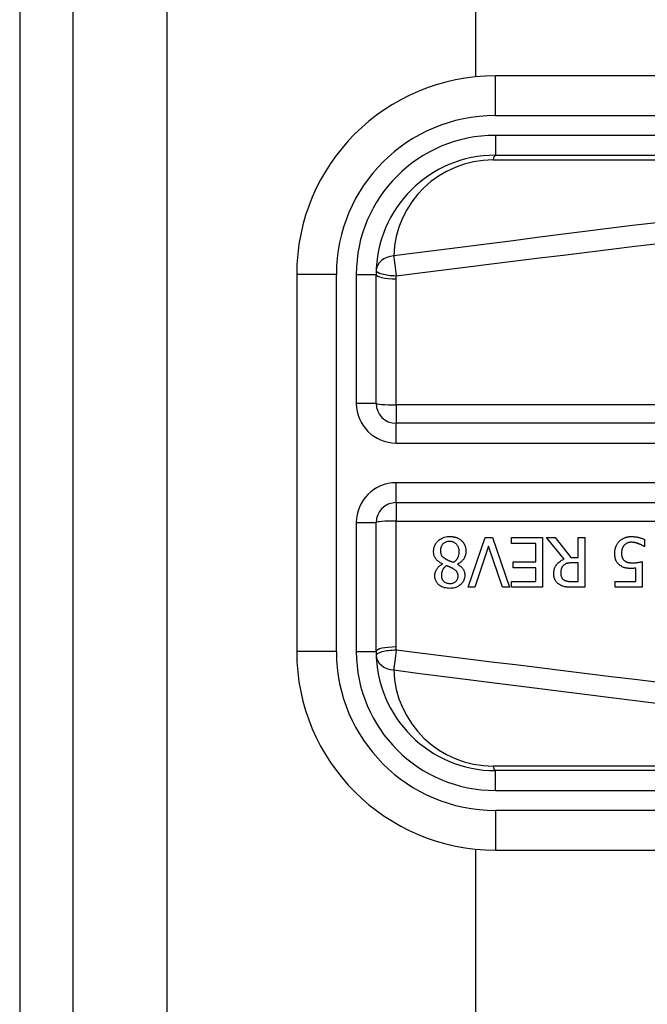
# Model space of a CAD drawing. Header units: inches. Extents: x 3.4 to 82.4, y 3.9 to 45.4.
# Tile 10 of 114: x 3.354 to 3.976, y 11.607 to 12.584. Entities that reach past the tile are written whole.
import ezdxf

# ---------------------------------------------------------------- set-up
doc = ezdxf.new("R2010")
doc.units = ezdxf.units.IN
doc.header["$MEASUREMENT"] = 0
doc.layers.add('Visible Edges(ANSI)', color=7, linetype='Continuous', lineweight=25)
doc.layers.add('Visible Tangent Edges(ANSI)', color=7, linetype='Continuous', lineweight=25)

msp = doc.modelspace()

# ---------------------------------------------------------------- linework, layer by layer
at = {"layer": 'Visible Edges(ANSI)'}
for p, q in [((3.35379, 31.551), (3.35379, 8.04)), ((3.40679, 8.04), (3.40679, 31.551)), ((3.80581, 12.52692), (3.80581, 27.06408)), ((4.4741, 12.52786), (3.82503, 12.52786)), ((3.82503, 12.44912), (4.4741, 12.44912)), ((3.62818, 12.33101), (3.62818, 11.95699)), ((3.70692, 12.20304), (3.70692, 12.33101)), ((4.37859, 12.18336), (3.72661, 12.18336)), ((3.72661, 12.10464), (4.37859, 12.10464)), ((3.70692, 11.95699), (3.70692, 12.08496)), ((3.79804, 12.02075), (3.81498, 12.06997)), ((3.81498, 12.06997), (3.82204, 12.06997)), ((3.82204, 12.06997), (3.83899, 12.02075)), ((3.84091, 12.06414), (3.84091, 12.06997)), ((3.84091, 12.06997), (3.87169, 12.06997)), ((3.87169, 12.06997), (3.87169, 12.02075)), ((3.89311, 12.04855), (3.8756, 12.06997)), ((3.8756, 12.06997), (3.8841, 12.06997)), ((3.8841, 12.06997), (3.89965, 12.05038)), ((3.90715, 12.06997), (3.91369, 12.06997)), ((3.90715, 12.05038), (3.90715, 12.06997)), ((3.91369, 12.06997), (3.91369, 12.02075)), ((3.97263, 12.06821), (3.97263, 12.06123)), ((3.81833, 12.06163), (3.8047, 12.02075)), ((3.83197, 12.02075), (3.81833, 12.06163)), ((3.86515, 12.06414), (3.84091, 12.06414)), ((3.86515, 12.04588), (3.86515, 12.06414)), ((3.97263, 12.06123), (3.97215, 12.06123)), ((3.89965, 12.05038), (3.90715, 12.05038)), ((3.77255, 12.04376), (3.77255, 12.04396)), ((3.78755, 12.04368), (3.78755, 12.04349)), ((3.84254, 12.04006), (3.84254, 12.04588)), ((3.84254, 12.04588), (3.86515, 12.04588)), ((3.86515, 12.04006), (3.84254, 12.04006)), ((3.86515, 12.02658), (3.86515, 12.04006)), ((3.90715, 12.04492), (3.90141, 12.04492)), ((3.90715, 12.02642), (3.90715, 12.04492)), ((3.96426, 12.02654), (3.96426, 12.03966)), ((3.9706, 12.04612), (3.9706, 12.02075)), ((3.8047, 12.02075), (3.79804, 12.02075)), ((3.83899, 12.02075), (3.83197, 12.02075)), ((3.84091, 12.02658), (3.86515, 12.02658)), ((3.84091, 12.02075), (3.84091, 12.02658)), ((3.87169, 12.02075), (3.84091, 12.02075)), ((3.90065, 12.02642), (3.90715, 12.02642)), ((3.91369, 12.02075), (3.90101, 12.02075)), ((3.9436, 12.02075), (3.9436, 12.02654)), ((3.9436, 12.02654), (3.96426, 12.02654)), ((3.9706, 12.02075), (3.9436, 12.02075)), ((4.4741, 11.83888), (3.82503, 11.83888)), ((3.80581, 8.7124), (3.80581, 11.76108)), ((3.82503, 11.76014), (4.4741, 11.76014))]:
    msp.add_line(p, q, dxfattribs=at)
at = {"layer": 'Visible Edges(ANSI)', "flags": 128}
for points in [[(3.76382, 12.05625), (3.76384, 12.05711), (3.76391, 12.05797), (3.76402, 12.05882), (3.76419, 12.05966), (3.7644, 12.06048), (3.76467, 12.0613), (3.76499, 12.06211), (3.76537, 12.06288), (3.76579, 12.06363), (3.76625, 12.06435), (3.76676, 12.06504), (3.76731, 12.0657), (3.76791, 12.06634), (3.76858, 12.06698), (3.76935, 12.06763), (3.77023, 12.06828), (3.77121, 12.0689), (3.77229, 12.06948), (3.77348, 12.06999), (3.77471, 12.0704), (3.77597, 12.07071), (3.77725, 12.07092), (3.77855, 12.07104), (3.77985, 12.07108)], [(3.77985, 12.07108), (3.78029, 12.07108), (3.78073, 12.07107), (3.78117, 12.07105), (3.7816, 12.07102), (3.78204, 12.07098), (3.78248, 12.07093), (3.78291, 12.07088), (3.78334, 12.07081), (3.78377, 12.07074), (3.7842, 12.07065), (3.78463, 12.07055), (3.78505, 12.07045), (3.78547, 12.07033), (3.78589, 12.0702), (3.78631, 12.07006), (3.78673, 12.06991), (3.78723, 12.06971), (3.7878, 12.06947), (3.78842, 12.06916), (3.78909, 12.06879), (3.78977, 12.06837), (3.79043, 12.0679), (3.79106, 12.0674), (3.79165, 12.06686)], [(3.94767, 12.06618), (3.94818, 12.06671), (3.94873, 12.0672), (3.94929, 12.06767), (3.94988, 12.0681), (3.9505, 12.0685), (3.95113, 12.06888), (3.95178, 12.06923), (3.95244, 12.06954), (3.95308, 12.06981), (3.95368, 12.07003), (3.95424, 12.07022), (3.95476, 12.07037), (3.95523, 12.07049), (3.95565, 12.07059), (3.95606, 12.07067), (3.95647, 12.07074), (3.95687, 12.07081), (3.95728, 12.07086), (3.95769, 12.0709), (3.9581, 12.07094), (3.95851, 12.07097), (3.95893, 12.07099), (3.95934, 12.071), (3.95975, 12.071)], [(3.95975, 12.071), (3.96027, 12.071), (3.9608, 12.07099), (3.96132, 12.07096), (3.96184, 12.07093), (3.96236, 12.07089), (3.96288, 12.07085), (3.9634, 12.07079), (3.96391, 12.07073), (3.96443, 12.07065), (3.96494, 12.07057), (3.96546, 12.07048), (3.96597, 12.07038), (3.96648, 12.07027), (3.967, 12.07015), (3.96753, 12.07003), (3.96807, 12.06988), (3.96862, 12.06973), (3.96919, 12.06956), (3.96976, 12.06938), (3.97034, 12.06918), (3.97091, 12.06896), (3.97149, 12.06873), (3.97206, 12.06848), (3.97263, 12.06821)], [(3.77977, 12.06618), (3.77899, 12.06615), (3.77821, 12.06608), (3.77744, 12.06596), (3.77669, 12.06577), (3.77595, 12.06552), (3.77525, 12.06522), (3.77463, 12.06488), (3.77408, 12.06451), (3.77359, 12.06413), (3.77317, 12.06374), (3.77279, 12.06335), (3.77245, 12.06294), (3.77213, 12.06251), (3.77185, 12.06206), (3.7716, 12.06159), (3.77137, 12.06111), (3.77118, 12.0606), (3.77101, 12.06009), (3.77088, 12.05957), (3.77077, 12.05904), (3.77069, 12.0585), (3.77064, 12.05797), (3.77061, 12.05743), (3.7706, 12.05689)], [(3.78922, 12.05589), (3.7892, 12.05668), (3.78913, 12.05746), (3.78902, 12.05823), (3.78885, 12.059), (3.78863, 12.05975), (3.78834, 12.06048), (3.78802, 12.06117), (3.78765, 12.0618), (3.78727, 12.06237), (3.78687, 12.06288), (3.78646, 12.06335), (3.78604, 12.06376), (3.78561, 12.06414), (3.78516, 12.06449), (3.78469, 12.06481), (3.7842, 12.06511), (3.78369, 12.06536), (3.78315, 12.06559), (3.78261, 12.06577), (3.78205, 12.06592), (3.78149, 12.06604), (3.78092, 12.06612), (3.78035, 12.06616), (3.77977, 12.06618)], [(3.79165, 12.06686), (3.79195, 12.06656), (3.79223, 12.06626), (3.79251, 12.06596), (3.79277, 12.06564), (3.79302, 12.06532), (3.79327, 12.06499), (3.7935, 12.06465), (3.79372, 12.06431), (3.79393, 12.06396), (3.79413, 12.0636), (3.79432, 12.06324), (3.7945, 12.06287), (3.79467, 12.06249), (3.79483, 12.06208), (3.795, 12.06163), (3.79516, 12.06114), (3.79532, 12.06062), (3.79546, 12.06006), (3.79559, 12.05946), (3.7957, 12.05884), (3.79578, 12.05823), (3.79584, 12.05761), (3.79587, 12.05699), (3.79588, 12.05637)], [(3.94332, 12.05433), (3.94333, 12.05482), (3.94334, 12.05531), (3.94337, 12.0558), (3.94341, 12.05628), (3.94346, 12.05676), (3.94352, 12.05725), (3.9436, 12.05772), (3.94369, 12.0582), (3.94379, 12.05867), (3.9439, 12.05915), (3.94403, 12.05962), (3.94417, 12.06008), (3.94432, 12.06055), (3.94449, 12.06101), (3.94468, 12.06148), (3.94489, 12.06197), (3.94513, 12.06247), (3.9454, 12.06299), (3.94569, 12.06351), (3.94602, 12.06405), (3.94637, 12.06458), (3.94677, 12.06512), (3.9472, 12.06565), (3.94767, 12.06618)], [(3.95253, 12.06231), (3.95236, 12.0621), (3.9522, 12.06189), (3.95204, 12.06167), (3.95189, 12.06145), (3.95175, 12.06123), (3.95161, 12.06101), (3.95148, 12.06078), (3.95135, 12.06054), (3.95123, 12.06031), (3.95112, 12.06007), (3.95101, 12.05982), (3.95091, 12.05958), (3.95082, 12.05933), (3.95072, 12.05908), (3.95064, 12.05882), (3.95055, 12.05852), (3.95045, 12.05817), (3.95036, 12.05778), (3.95027, 12.05733), (3.95019, 12.05683), (3.95012, 12.05628), (3.95007, 12.05568), (3.95003, 12.05501), (3.95002, 12.05429)], [(3.95963, 12.0653), (3.95939, 12.0653), (3.95915, 12.06529), (3.95891, 12.06528), (3.95867, 12.06526), (3.95843, 12.06523), (3.9582, 12.06521), (3.95796, 12.06517), (3.95773, 12.06513), (3.95749, 12.06509), (3.95726, 12.06504), (3.95703, 12.06498), (3.9568, 12.06492), (3.95657, 12.06486), (3.95634, 12.06479), (3.95611, 12.06471), (3.95589, 12.06463), (3.95565, 12.06454), (3.95533, 12.0644), (3.95492, 12.06421), (3.95445, 12.06394), (3.95394, 12.0636), (3.95344, 12.06321), (3.95297, 12.06278), (3.95253, 12.06231)], [(3.96685, 12.06386), (3.96665, 12.06393), (3.96644, 12.064), (3.96624, 12.06407), (3.96603, 12.06414), (3.96583, 12.06421), (3.96562, 12.06427), (3.96541, 12.06434), (3.9652, 12.0644), (3.96499, 12.06446), (3.96478, 12.06452), (3.96457, 12.06458), (3.96437, 12.06464), (3.96416, 12.0647), (3.96395, 12.06476), (3.96374, 12.06481), (3.96353, 12.06486), (3.96332, 12.06491), (3.96308, 12.06497), (3.96275, 12.06503), (3.96232, 12.06511), (3.96179, 12.06518), (3.96117, 12.06524), (3.96045, 12.06528), (3.95963, 12.0653)], [(3.97215, 12.06123), (3.97205, 12.06131), (3.97193, 12.06139), (3.9718, 12.06148), (3.97166, 12.06157), (3.97152, 12.06166), (3.97136, 12.06176), (3.97119, 12.06186), (3.97102, 12.06196), (3.97083, 12.06206), (3.97064, 12.06217), (3.97043, 12.06228), (3.97021, 12.0624), (3.96999, 12.06251), (3.96975, 12.06263), (3.96951, 12.06275), (3.96925, 12.06287), (3.96898, 12.06299), (3.96871, 12.06311), (3.96842, 12.06324), (3.96813, 12.06336), (3.96782, 12.06349), (3.96751, 12.06361), (3.96718, 12.06374), (3.96685, 12.06386)], [(3.77255, 12.04396), (3.77186, 12.0443), (3.77117, 12.04466), (3.77049, 12.04504), (3.76983, 12.04544), (3.76919, 12.04587), (3.76856, 12.04633), (3.76796, 12.04682), (3.76739, 12.04733), (3.76685, 12.04788), (3.76635, 12.04843), (3.76592, 12.04898), (3.76555, 12.04952), (3.76523, 12.05007), (3.76495, 12.05061), (3.76471, 12.05115), (3.76451, 12.05169), (3.76434, 12.05224), (3.76419, 12.0528), (3.76407, 12.05337), (3.76398, 12.05394), (3.7639, 12.05451), (3.76386, 12.05509), (3.76383, 12.05567), (3.76382, 12.05625)], [(3.7706, 12.05689), (3.77061, 12.05636), (3.77064, 12.05582), (3.77069, 12.05529), (3.77077, 12.05476), (3.77088, 12.05423), (3.77102, 12.05372), (3.77119, 12.05322), (3.77139, 12.05277), (3.77161, 12.05236), (3.77184, 12.05199), (3.77208, 12.05167), (3.77234, 12.05137), (3.7726, 12.05109), (3.77288, 12.05082), (3.77318, 12.05055), (3.77349, 12.05029), (3.77382, 12.05004), (3.77416, 12.04979), (3.77451, 12.04955), (3.77487, 12.04931), (3.77524, 12.04908), (3.77562, 12.04886), (3.776, 12.04864), (3.77638, 12.04843)], [(3.77638, 12.04843), (3.77654, 12.04834), (3.7767, 12.04826), (3.77686, 12.04817), (3.77703, 12.04809), (3.77721, 12.048), (3.77739, 12.04791), (3.77759, 12.04782), (3.77779, 12.04773), (3.77801, 12.04764), (3.77824, 12.04754), (3.77849, 12.04743), (3.77875, 12.04732), (3.77903, 12.04721), (3.77933, 12.04709), (3.77964, 12.04696), (3.77998, 12.04682), (3.78034, 12.04667), (3.78073, 12.04652), (3.78114, 12.04635), (3.78157, 12.04618), (3.78203, 12.04599), (3.78253, 12.04579), (3.78305, 12.04558), (3.7836, 12.04536)], [(3.7836, 12.04536), (3.78395, 12.0456), (3.7843, 12.04586), (3.78464, 12.04612), (3.78497, 12.04639), (3.78529, 12.04667), (3.78559, 12.04696), (3.78589, 12.04727), (3.78618, 12.04758), (3.78646, 12.0479), (3.78673, 12.04823), (3.78698, 12.04858), (3.78723, 12.04893), (3.78747, 12.04931), (3.78772, 12.04974), (3.78797, 12.05021), (3.78821, 12.05072), (3.78843, 12.05128), (3.78864, 12.05189), (3.78882, 12.05254), (3.78897, 12.0532), (3.78908, 12.05387), (3.78916, 12.05454), (3.78921, 12.05521), (3.78922, 12.05589)], [(3.79588, 12.05637), (3.79587, 12.05583), (3.79584, 12.0553), (3.79579, 12.05477), (3.79572, 12.05424), (3.79563, 12.05372), (3.79552, 12.0532), (3.79539, 12.05269), (3.79524, 12.05218), (3.79507, 12.05168), (3.79487, 12.05118), (3.79465, 12.05067), (3.79439, 12.05013), (3.79408, 12.04957), (3.79373, 12.04899), (3.79332, 12.0484), (3.79286, 12.04779), (3.79233, 12.04719), (3.79175, 12.04658), (3.79112, 12.04601), (3.79045, 12.04547), (3.78976, 12.04497), (3.78905, 12.04451), (3.78831, 12.04408), (3.78755, 12.04368)], [(3.8829, 12.03411), (3.88291, 12.0346), (3.88292, 12.03509), (3.88295, 12.03558), (3.883, 12.03607), (3.88305, 12.03655), (3.88312, 12.03704), (3.88321, 12.03752), (3.88331, 12.038), (3.88342, 12.03847), (3.88355, 12.03894), (3.8837, 12.03941), (3.88386, 12.03987), (3.88404, 12.04033), (3.88429, 12.04088), (3.88464, 12.04157), (3.88511, 12.04236), (3.88573, 12.04324), (3.8865, 12.04418), (3.88743, 12.04512), (3.88845, 12.04599), (3.88953, 12.04676), (3.89068, 12.04745), (3.89187, 12.04804), (3.89311, 12.04855)], [(3.94838, 12.04245), (3.94788, 12.04285), (3.94741, 12.04327), (3.94695, 12.04371), (3.94652, 12.04417), (3.94612, 12.04466), (3.94574, 12.04517), (3.94539, 12.0457), (3.94506, 12.04625), (3.94477, 12.04679), (3.94452, 12.04733), (3.94431, 12.04785), (3.94413, 12.04837), (3.94397, 12.04887), (3.94384, 12.04936), (3.94373, 12.04985), (3.94364, 12.05034), (3.94356, 12.05083), (3.94349, 12.05133), (3.94344, 12.05183), (3.94339, 12.05233), (3.94336, 12.05284), (3.94334, 12.05334), (3.94332, 12.05384), (3.94332, 12.05433)], [(3.95002, 12.05429), (3.95002, 12.05402), (3.95003, 12.05374), (3.95004, 12.05346), (3.95005, 12.05319), (3.95007, 12.05292), (3.9501, 12.05264), (3.95013, 12.05238), (3.95017, 12.05211), (3.95021, 12.05185), (3.95026, 12.05159), (3.95031, 12.05133), (3.95037, 12.05108), (3.95044, 12.05083), (3.95051, 12.05059), (3.95059, 12.05035), (3.95068, 12.05012), (3.95079, 12.04987), (3.95093, 12.04956), (3.95113, 12.0492), (3.95138, 12.04879), (3.95168, 12.04836), (3.95203, 12.04794), (3.95241, 12.04755), (3.95281, 12.04719)], [(3.76505, 12.03216), (3.76506, 12.03261), (3.76509, 12.03306), (3.76513, 12.03351), (3.7652, 12.03395), (3.76528, 12.03439), (3.76537, 12.03483), (3.76548, 12.03526), (3.76561, 12.03569), (3.76576, 12.03612), (3.76592, 12.03654), (3.7661, 12.03699), (3.76632, 12.03748), (3.76659, 12.03801), (3.7669, 12.03857), (3.76727, 12.03915), (3.76769, 12.03975), (3.76816, 12.04035), (3.76869, 12.04094), (3.76926, 12.04151), (3.76987, 12.04203), (3.7705, 12.04252), (3.77116, 12.04297), (3.77184, 12.04338), (3.77255, 12.04376)], [(3.77642, 12.04209), (3.77619, 12.04191), (3.77597, 12.04173), (3.77575, 12.04155), (3.77552, 12.04136), (3.77531, 12.04117), (3.77509, 12.04097), (3.77488, 12.04077), (3.77467, 12.04057), (3.77447, 12.04036), (3.77427, 12.04015), (3.77407, 12.03993), (3.77388, 12.03971), (3.7737, 12.03949), (3.77353, 12.03926), (3.77336, 12.03902), (3.7732, 12.03879), (3.77304, 12.03854), (3.77283, 12.03817), (3.77254, 12.03758), (3.77223, 12.03678), (3.77193, 12.03578), (3.77169, 12.03462), (3.77156, 12.03343), (3.77151, 12.03224)], [(3.78336, 12.03902), (3.78322, 12.0391), (3.78306, 12.03918), (3.78288, 12.03928), (3.78268, 12.03938), (3.78247, 12.0395), (3.78223, 12.03961), (3.78198, 12.03974), (3.78172, 12.03987), (3.78145, 12.04), (3.78116, 12.04014), (3.78086, 12.04029), (3.78055, 12.04043), (3.78023, 12.04058), (3.7799, 12.04072), (3.77957, 12.04087), (3.77923, 12.04102), (3.77888, 12.04116), (3.77853, 12.04131), (3.77818, 12.04145), (3.77783, 12.04159), (3.77748, 12.04172), (3.77712, 12.04185), (3.77677, 12.04197), (3.77642, 12.04209)], [(3.78806, 12.03184), (3.78806, 12.0321), (3.78805, 12.03236), (3.78803, 12.03263), (3.78801, 12.03289), (3.78797, 12.03314), (3.78793, 12.0334), (3.78788, 12.03366), (3.78782, 12.03391), (3.78775, 12.03416), (3.78767, 12.03441), (3.78758, 12.03466), (3.78748, 12.0349), (3.78735, 12.03518), (3.78719, 12.03549), (3.78698, 12.03583), (3.78673, 12.03619), (3.78642, 12.03658), (3.78605, 12.03698), (3.78565, 12.03737), (3.78522, 12.03774), (3.78478, 12.03809), (3.78432, 12.03842), (3.78384, 12.03873), (3.78336, 12.03902)], [(3.78755, 12.04349), (3.78796, 12.04324), (3.78837, 12.04298), (3.78878, 12.04272), (3.78918, 12.04245), (3.78958, 12.04216), (3.78997, 12.04187), (3.79036, 12.04156), (3.79073, 12.04125), (3.7911, 12.04092), (3.79145, 12.04059), (3.79179, 12.04024), (3.79212, 12.03989), (3.79243, 12.03952), (3.79273, 12.03914), (3.79303, 12.03872), (3.79333, 12.03824), (3.79362, 12.03769), (3.79389, 12.03708), (3.79414, 12.03639), (3.79435, 12.03565), (3.7945, 12.0349), (3.79461, 12.03413), (3.79467, 12.03337), (3.79469, 12.0326)], [(3.89251, 12.04237), (3.89229, 12.04215), (3.89207, 12.04192), (3.89187, 12.04169), (3.89167, 12.04145), (3.89149, 12.0412), (3.89131, 12.04094), (3.89115, 12.04068), (3.89099, 12.04041), (3.89084, 12.04014), (3.89071, 12.03986), (3.89058, 12.03957), (3.89046, 12.03926), (3.89034, 12.03894), (3.89024, 12.0386), (3.89014, 12.03825), (3.89005, 12.03788), (3.88997, 12.03749), (3.8899, 12.03709), (3.88984, 12.03668), (3.8898, 12.03627), (3.88976, 12.03586), (3.88974, 12.03545), (3.88972, 12.03504), (3.88972, 12.03463)], [(3.90141, 12.04492), (3.90112, 12.04492), (3.90083, 12.04492), (3.90055, 12.04491), (3.90026, 12.0449), (3.89997, 12.04489), (3.89969, 12.04487), (3.8994, 12.04485), (3.89911, 12.04483), (3.89882, 12.04481), (3.89854, 12.04478), (3.89825, 12.04475), (3.89796, 12.04471), (3.89768, 12.04467), (3.89739, 12.04463), (3.89711, 12.04458), (3.89683, 12.04453), (3.89655, 12.04447), (3.89627, 12.04441), (3.89585, 12.04431), (3.89528, 12.04412), (3.89459, 12.04384), (3.89384, 12.04343), (3.89315, 12.04294), (3.89251, 12.04237)], [(3.95979, 12.03938), (3.95943, 12.03938), (3.95907, 12.03938), (3.95871, 12.03939), (3.95834, 12.0394), (3.95797, 12.03942), (3.9576, 12.03943), (3.95723, 12.03946), (3.95685, 12.03948), (3.95648, 12.03952), (3.95611, 12.03955), (3.95574, 12.03959), (3.95537, 12.03964), (3.955, 12.03969), (3.95464, 12.03975), (3.95428, 12.03981), (3.95392, 12.03988), (3.95357, 12.03995), (3.9532, 12.04004), (3.95265, 12.0402), (3.95193, 12.04044), (3.95107, 12.0408), (3.95014, 12.04128), (3.94924, 12.04184), (3.94838, 12.04245)], [(3.95281, 12.04719), (3.95306, 12.04698), (3.95332, 12.04678), (3.95359, 12.04659), (3.95387, 12.04642), (3.95415, 12.04626), (3.95444, 12.04611), (3.95474, 12.04597), (3.95504, 12.04584), (3.95535, 12.04572), (3.95567, 12.04561), (3.956, 12.04551), (3.95634, 12.04542), (3.95669, 12.04534), (3.95705, 12.04526), (3.95741, 12.0452), (3.95778, 12.04514), (3.95816, 12.04508), (3.95854, 12.04504), (3.95892, 12.045), (3.95931, 12.04497), (3.95969, 12.04495), (3.96008, 12.04493), (3.96048, 12.04492), (3.96087, 12.04492)], [(3.96426, 12.03966), (3.9641, 12.03964), (3.96394, 12.03962), (3.96379, 12.0396), (3.96363, 12.03958), (3.96347, 12.03956), (3.96331, 12.03955), (3.96316, 12.03953), (3.963, 12.03952), (3.96284, 12.0395), (3.96268, 12.03949), (3.96253, 12.03948), (3.96237, 12.03947), (3.96221, 12.03946), (3.96205, 12.03945), (3.96187, 12.03944), (3.96168, 12.03943), (3.96147, 12.03942), (3.96125, 12.03941), (3.96103, 12.0394), (3.96079, 12.03939), (3.96055, 12.03939), (3.9603, 12.03938), (3.96005, 12.03938), (3.95979, 12.03938)], [(3.96087, 12.04492), (3.96131, 12.04492), (3.96175, 12.04493), (3.96219, 12.04495), (3.96263, 12.04497), (3.96307, 12.04499), (3.96351, 12.04502), (3.96394, 12.04506), (3.96438, 12.0451), (3.96482, 12.04515), (3.96527, 12.0452), (3.96571, 12.04526), (3.96616, 12.04532), (3.96661, 12.04538), (3.96705, 12.04545), (3.96748, 12.04552), (3.96791, 12.0456), (3.96832, 12.04567), (3.96871, 12.04574), (3.96909, 12.04581), (3.96945, 12.04588), (3.96978, 12.04595), (3.97008, 12.04601), (3.97036, 12.04607), (3.9706, 12.04612)], [(3.77985, 12.01964), (3.77852, 12.01967), (3.77719, 12.01979), (3.77588, 12.01999), (3.77458, 12.02028), (3.77332, 12.02069), (3.77212, 12.02118), (3.77108, 12.02173), (3.77019, 12.0223), (3.76944, 12.02286), (3.76881, 12.0234), (3.7683, 12.02391), (3.76782, 12.02442), (3.76738, 12.02496), (3.76698, 12.02552), (3.76661, 12.02611), (3.76627, 12.02672), (3.76598, 12.02736), (3.76572, 12.02801), (3.76551, 12.02868), (3.76534, 12.02936), (3.76521, 12.03006), (3.76512, 12.03075), (3.76507, 12.03146), (3.76505, 12.03216)], [(3.77151, 12.03224), (3.77152, 12.03184), (3.77155, 12.03145), (3.77159, 12.03106), (3.77165, 12.03068), (3.77173, 12.03029), (3.77182, 12.02991), (3.77194, 12.02954), (3.77208, 12.02917), (3.77224, 12.02881), (3.77242, 12.02846), (3.77261, 12.02812), (3.77283, 12.02779), (3.77306, 12.02748), (3.7733, 12.02717), (3.77357, 12.02688), (3.77387, 12.02658), (3.77427, 12.02623), (3.77481, 12.02584), (3.77548, 12.02544), (3.77629, 12.02509), (3.77716, 12.02482), (3.77806, 12.02464), (3.77897, 12.02453), (3.77989, 12.0245)], [(3.79469, 12.0326), (3.79467, 12.03185), (3.79461, 12.03111), (3.79451, 12.03038), (3.79436, 12.02966), (3.79417, 12.02894), (3.79394, 12.02824), (3.79365, 12.02755), (3.79333, 12.02688), (3.79296, 12.02623), (3.79255, 12.02562), (3.7921, 12.02503), (3.79162, 12.02446), (3.7911, 12.02391), (3.7905, 12.02335), (3.7898, 12.02276), (3.78898, 12.02217), (3.78806, 12.02161), (3.78702, 12.02108), (3.78589, 12.02062), (3.78472, 12.02025), (3.78352, 12.01997), (3.78231, 12.01978), (3.78108, 12.01967), (3.77985, 12.01964)], [(3.77989, 12.0245), (3.78065, 12.02453), (3.78141, 12.0246), (3.78216, 12.02473), (3.7829, 12.02491), (3.78361, 12.02517), (3.78428, 12.02547), (3.78485, 12.02579), (3.78534, 12.02613), (3.78575, 12.02645), (3.78608, 12.02676), (3.78636, 12.02705), (3.78662, 12.02735), (3.78686, 12.02767), (3.78708, 12.028), (3.78727, 12.02835), (3.78745, 12.02871), (3.7876, 12.02908), (3.78773, 12.02946), (3.78784, 12.02985), (3.78792, 12.03024), (3.78799, 12.03064), (3.78803, 12.03104), (3.78806, 12.03144), (3.78806, 12.03184)], [(3.88848, 12.02335), (3.88795, 12.02371), (3.88744, 12.0241), (3.88694, 12.02451), (3.88648, 12.02494), (3.88603, 12.0254), (3.88561, 12.02588), (3.88522, 12.02638), (3.88484, 12.02691), (3.88451, 12.02743), (3.88423, 12.02794), (3.88399, 12.02843), (3.88379, 12.0289), (3.88362, 12.02936), (3.88348, 12.0298), (3.88336, 12.03022), (3.88326, 12.03064), (3.88317, 12.03107), (3.88309, 12.0315), (3.88303, 12.03193), (3.88298, 12.03237), (3.88295, 12.0328), (3.88292, 12.03324), (3.88291, 12.03368), (3.8829, 12.03411)], [(3.88972, 12.03463), (3.88972, 12.03436), (3.88973, 12.03409), (3.88975, 12.03382), (3.88977, 12.03354), (3.8898, 12.03327), (3.88984, 12.03301), (3.88988, 12.03274), (3.88994, 12.03247), (3.89, 12.03221), (3.89007, 12.03195), (3.89015, 12.03169), (3.89023, 12.03143), (3.89033, 12.03117), (3.89044, 12.03092), (3.89056, 12.03065), (3.89071, 12.03036), (3.89089, 12.03007), (3.89109, 12.02976), (3.89133, 12.02945), (3.8916, 12.02914), (3.89188, 12.02885), (3.89218, 12.02858), (3.8925, 12.02833), (3.89283, 12.02809)], [(3.90101, 12.02075), (3.90063, 12.02075), (3.90025, 12.02076), (3.89986, 12.02076), (3.89947, 12.02077), (3.89907, 12.02078), (3.89868, 12.02079), (3.89828, 12.02081), (3.89788, 12.02083), (3.89748, 12.02085), (3.89708, 12.02087), (3.89668, 12.0209), (3.89628, 12.02093), (3.89589, 12.02097), (3.89549, 12.02101), (3.8951, 12.02105), (3.89472, 12.0211), (3.89434, 12.02115), (3.89396, 12.02121), (3.89347, 12.02129), (3.89272, 12.02146), (3.89175, 12.02175), (3.89063, 12.02219), (3.88953, 12.02272), (3.88848, 12.02335)], [(3.89283, 12.02809), (3.89313, 12.02791), (3.89343, 12.02773), (3.89374, 12.02757), (3.89406, 12.02743), (3.89438, 12.02729), (3.89471, 12.02717), (3.89504, 12.02706), (3.89538, 12.02696), (3.89572, 12.02688), (3.89606, 12.0268), (3.89642, 12.02673), (3.89678, 12.02667), (3.89714, 12.02662), (3.8975, 12.02658), (3.89786, 12.02654), (3.89821, 12.02651), (3.89856, 12.02648), (3.89891, 12.02646), (3.89924, 12.02645), (3.89955, 12.02643), (3.89986, 12.02643), (3.90014, 12.02642), (3.90041, 12.02642), (3.90065, 12.02642)]]:
    msp.add_lwpolyline(points, dxfattribs=at)
at = {"layer": 'Visible Edges(ANSI)'}
for centre, radius, start, end in [((3.82503, 12.33101), 0.19685, 90, 180), ((3.82503, 12.33101), 0.11811, 90, 180), ((3.72661, 12.20304), 0.01969, 180, 270), ((3.72661, 12.08496), 0.01969, 90, 180), ((3.82503, 11.95699), 0.19685, 180, 270), ((3.82503, 11.95699), 0.11811, 180, 270)]:
    msp.add_arc(centre, radius, start, end, dxfattribs=at)
at = {"layer": 'Visible Tangent Edges(ANSI)'}
for p, q in [((3.49979, 8.04), (3.49979, 31.551)), ((3.82503, 12.48849), (3.82503, 12.52786)), ((3.82503, 12.48849), (4.4741, 12.48849)), ((3.82503, 12.4688), (3.82503, 12.44912)), ((4.4741, 12.4688), (3.82503, 12.4688)), ((3.82271, 12.44452), (4.37185, 12.44452)), ((3.66755, 12.33101), (3.62818, 12.33101)), ((3.66755, 11.95699), (3.66755, 12.33101)), ((3.68724, 12.33101), (3.70692, 12.33101)), ((3.68724, 12.33101), (3.68724, 12.20304)), ((3.72661, 12.20165), (3.72661, 12.32651)), ((3.70692, 12.20304), (3.68724, 12.20304)), ((4.37859, 12.20165), (3.72661, 12.20165)), ((3.72661, 12.20165), (3.72661, 12.18336)), ((3.72661, 12.16367), (3.72661, 12.18336)), ((3.72661, 12.16367), (4.37859, 12.16367)), ((3.72661, 12.10464), (3.72661, 12.12433)), ((4.37859, 12.12433), (3.72661, 12.12433)), ((3.72661, 12.10464), (3.72661, 12.08635)), ((3.68724, 12.08496), (3.70692, 12.08496)), ((3.68724, 12.08496), (3.68724, 11.95699)), ((3.72661, 11.9615), (3.72661, 12.08635)), ((3.72661, 12.08635), (4.37859, 12.08635)), ((3.66755, 11.95699), (3.62818, 11.95699)), ((3.68724, 11.95699), (3.70692, 11.95699)), ((4.37185, 11.84348), (3.82271, 11.84348)), ((3.82503, 11.8192), (3.82503, 11.83888)), ((3.82503, 11.8192), (4.4741, 11.8192)), ((4.4741, 11.79951), (3.82503, 11.79951)), ((3.82503, 11.79951), (3.82503, 11.76014))]:
    msp.add_line(p, q, dxfattribs=at)
at = {"layer": 'Visible Tangent Edges(ANSI)', "flags": 128}
for points in [[(3.98458, 12.38223), (3.96092, 12.37928), (3.93726, 12.37632), (3.9136, 12.37335), (3.88994, 12.37038), (3.86628, 12.36739), (3.84262, 12.3644), (3.81896, 12.3614), (3.79531, 12.35839), (3.77165, 12.35537), (3.74799, 12.35234), (3.72434, 12.3493)], [(3.72666, 12.32963), (3.75032, 12.33259), (3.77397, 12.33554), (3.79763, 12.33848), (3.82128, 12.34142), (3.84494, 12.34434), (3.8686, 12.34726), (3.89226, 12.35016), (3.91592, 12.35306), (3.93958, 12.35595), (3.96324, 12.35883), (3.9869, 12.36171)], [(3.72661, 12.32651), (3.72661, 12.32664), (3.72661, 12.32677), (3.72661, 12.3269), (3.72661, 12.32703), (3.72661, 12.32716), (3.72661, 12.32729), (3.72661, 12.32742), (3.72661, 12.32755), (3.72662, 12.32768), (3.72662, 12.32781), (3.72662, 12.32794), (3.72662, 12.32807), (3.72662, 12.3282), (3.72663, 12.32833), (3.72663, 12.32846), (3.72663, 12.32859), (3.72664, 12.32872), (3.72664, 12.32885), (3.72664, 12.32898), (3.72665, 12.32911), (3.72665, 12.32924), (3.72665, 12.32937), (3.72666, 12.3295), (3.72666, 12.32963)], [(3.72666, 11.95837), (3.72666, 11.9585), (3.72665, 11.95863), (3.72665, 11.95876), (3.72665, 11.95889), (3.72664, 11.95902), (3.72664, 11.95915), (3.72664, 11.95928), (3.72663, 11.95941), (3.72663, 11.95954), (3.72663, 11.95967), (3.72662, 11.9598), (3.72662, 11.95993), (3.72662, 11.96006), (3.72662, 11.96019), (3.72662, 11.96032), (3.72661, 11.96045), (3.72661, 11.96058), (3.72661, 11.96071), (3.72661, 11.96084), (3.72661, 11.96098), (3.72661, 11.96111), (3.72661, 11.96124), (3.72661, 11.96137), (3.72661, 11.9615)], [(3.9869, 11.9263), (3.96324, 11.92917), (3.93958, 11.93205), (3.91592, 11.93494), (3.89226, 11.93784), (3.8686, 11.94075), (3.84494, 11.94366), (3.82128, 11.94659), (3.79763, 11.94952), (3.77397, 11.95246), (3.75032, 11.95541), (3.72666, 11.95837)], [(3.72434, 11.9387), (3.74799, 11.93566), (3.77165, 11.93263), (3.79531, 11.92961), (3.81896, 11.9266), (3.84262, 11.9236), (3.86628, 11.92061), (3.88994, 11.91763), (3.9136, 11.91465), (3.93726, 11.91168), (3.96092, 11.90873), (3.98458, 11.90578)]]:
    msp.add_lwpolyline(points, dxfattribs=at)
at = {"layer": 'Visible Tangent Edges(ANSI)'}
for centre, radius, start, end in [((3.82503, 12.33101), 0.15748, 90, 180), ((3.82503, 12.33101), 0.1378, 90, 180), ((3.82271, 12.3461), 0.09843, 90, 178.13375), ((3.72661, 12.20304), 0.03937, 180, 270), ((3.72661, 12.08496), 0.03937, 90, 180), ((3.82503, 11.95699), 0.15748, 180, 270), ((3.82503, 11.95699), 0.1378, 180, 270), ((3.82271, 11.9419), 0.09843, 181.86625, 270)]:
    msp.add_arc(centre, radius, start, end, dxfattribs=at)
for centre, major_axis, ratio, start_param, end_param in [((3.82503, 12.42943), (0, 0.01969), 0.183721, 0, 0.697296), ((3.72666, 12.33421), (-0.01967, 0.00064), 0.770235, 4.855758, 6.283185), ((3.72666, 12.33421), (-0.00251, 0.01952), 0.030516, 0.6835, 1.803862), ((3.72666, 12.33421), (-0.01967, 0.00064), 0.232745, 0, 1.57838), ((3.72661, 12.33101), (-0.01969, 0), 0.228742, 0, 1.570796), ((3.72661, 12.20304), (-0.01969, 0), 0.07065, 0, 1.570796), ((3.72661, 12.08496), (-0.01969, 0), 0.07065, 4.712389, 6.283185), ((3.72661, 11.95699), (-0.01969, 0), 0.228742, 4.712389, 6.283185), ((3.72666, 11.95379), (-0.01967, -0.00064), 0.232745, 4.704805, 6.283185), ((3.72666, 11.95379), (-0.01967, -0.00064), 0.770235, 0, 1.427427), ((3.72666, 11.95379), (0.00251, 0.01952), 0.030516, 1.33773, 2.458093), ((3.82503, 11.85857), (0, -0.01969), 0.183721, 5.58589, 6.283185)]:
    msp.add_ellipse(centre, major_axis=major_axis, ratio=ratio, start_param=start_param, end_param=end_param, dxfattribs=at)

doc.saveas('drawing.dxf')
